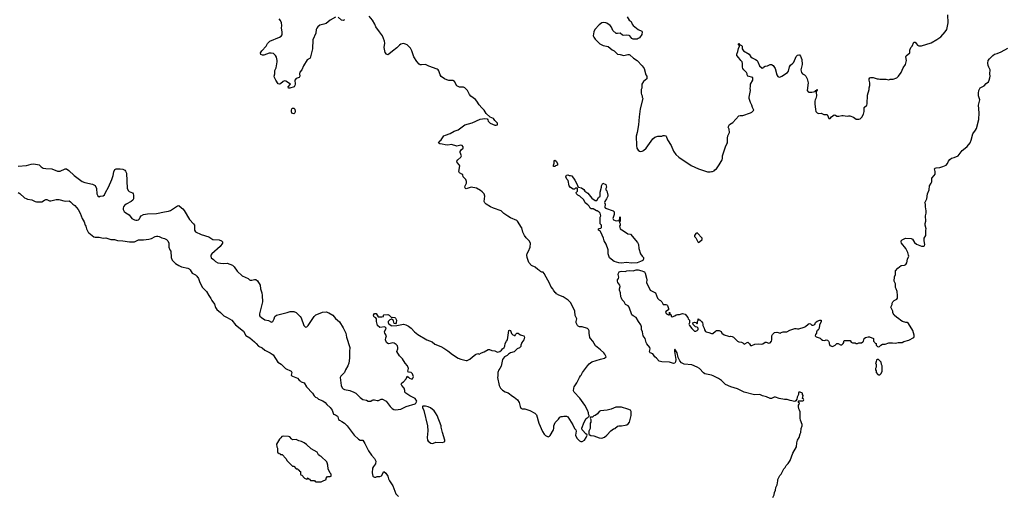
# Model space of a CAD drawing. Header units: inches. Extents: x 2347120 to 2490770, y 707513 to 877705.
# Tile 128 of 132: x 2442312 to 2457397, y 818166 to 825458. Entities that reach past the tile are written whole.
import ezdxf

# ---------------------------------------------------------------- set-up
doc = ezdxf.new("R2010")
doc.units = ezdxf.units.IN
doc.header["$MEASUREMENT"] = 0
for name, color, linetype in [('C4841', 7, 'Continuous'), ('C4842', 7, 'Continuous'), ('C4851', 7, 'Continuous'), ('C4852', 7, 'Continuous')]:
    doc.layers.add(name, color=color, linetype=linetype)

msp = doc.modelspace()

# ---------------------------------------------------------------- linework, layer by layer
at = {"layer": 'C4841', "color": 5}
for points, elevation in [([(2446481, 820000), (2446490, 819991), (2446570, 819962), (2446592, 819932), (2446610, 819922), (2446626, 819906), (2446670, 819891), (2446705, 819830), (2446798, 819730), (2446825, 819690), (2446845, 819670), (2446870, 819659), (2446890, 819641), (2446956, 819616), (2446990, 819591), (2447017, 819557), (2447071, 819510), (2447098, 819470), (2447122, 819410), (2447150, 819401), (2447179, 819379), (2447187, 819367), (2447196, 819330), (2447210, 819316), (2447250, 819298), (2447290, 819271), (2447330, 819231), (2447439, 819090), (2447505, 819025), (2447530, 819011), (2447570, 819014), (2447601, 818961), (2447654, 818850), (2447702, 818782), (2447750, 818731), (2447768, 818690), (2447762, 818650), (2447731, 818610), (2447719, 818581), (2447714, 818510), (2447722, 818462), (2447730, 818452), (2447750, 818442), (2447770, 818442), (2447790, 818452), (2447830, 818452), (2447854, 818466), (2447890, 818531), (2447924, 818504), (2447950, 818462), (2447961, 818421), (2447976, 818390), (2448031, 818310), (2448076, 818190), (2448118, 818150)], 60), ([(2447236, 820000), (2447230, 819994), (2447221, 819970), (2447235, 819850), (2447253, 819813), (2447270, 819799), (2447290, 819787), (2447372, 819772), (2447430, 819750), (2447464, 819730), (2447528, 819668), (2447570, 819636), (2447623, 819623), (2447650, 819611), (2447690, 819611), (2447710, 819625), (2447730, 819631), (2447750, 819631), (2447790, 819619), (2447810, 819619), (2447850, 819641), (2447870, 819641), (2447928, 819608), (2447987, 819530), (2448017, 819497), (2448043, 819483), (2448070, 819478), (2448151, 819489), (2448234, 819526), (2448373, 819567), (2448383, 819577), (2448395, 819610), (2448370, 819649), (2448289, 819690), (2448229, 819730), (2448215, 819750), (2448214, 819774), (2448202, 819810), (2448168, 819850), (2448158, 819870), (2448169, 819890), (2448190, 819905), (2448235, 819950), (2448250, 819992), (2448258, 819978), (2448270, 819975), (2448283, 819963), (2448310, 819950), (2448330, 819953), (2448341, 819970), (2448344, 819990), (2448341, 820000)], 80), ([(2449636, 820000), (2449635, 819970), (2449657, 819850), (2449679, 819810), (2449710, 819779), (2449750, 819755), (2449796, 819736), (2449864, 819684), (2449890, 819671), (2449938, 819630), (2449965, 819590), (2449978, 819530), (2449990, 819502), (2450000, 819497)], 80)]:
    msp.add_lwpolyline(points, dxfattribs=dict(at, elevation=elevation))
for points, elevation in [([(2448487, 819533), (2448482, 819530), (2448481, 819510), (2448504, 819464), (2448560, 819230), (2448563, 819157), (2448556, 819050), (2448561, 819010), (2448570, 818996), (2448610, 818965), (2448630, 818961), (2448650, 818966), (2448690, 818981), (2448790, 818978), (2448816, 818984), (2448827, 818993), (2448828, 819010), (2448789, 819130), (2448769, 819210), (2448769, 819230), (2448707, 819390), (2448684, 819430), (2448660, 819460), (2448605, 819505), (2448570, 819523), (2448530, 819532)], 80), ([(2446350, 819073), (2446330, 819068), (2446314, 819046), (2446290, 819028), (2446245, 818950), (2446252, 818910), (2446262, 818890), (2446262, 818830), (2446265, 818825), (2446286, 818806), (2446302, 818802), (2446310, 818794), (2446334, 818790), (2446391, 818731), (2446410, 818694), (2446490, 818614), (2446512, 818612), (2446550, 818574), (2446574, 818570), (2446578, 818558), (2446594, 818550), (2446598, 818538), (2446614, 818530), (2446614, 818490), (2446618, 818478), (2446633, 818473), (2446674, 818430), (2446710, 818414), (2446722, 818418), (2446730, 818434), (2446738, 818418), (2446753, 818413), (2446770, 818394), (2446830, 818394), (2446838, 818378), (2446850, 818374), (2446930, 818374), (2446950, 818382), (2447006, 818410), (2447008, 818430), (2447030, 818452), (2447070, 818454), (2447082, 818458), (2447086, 818470), (2447086, 818490), (2447068, 818508), (2447038, 818570), (2447035, 818630), (2447025, 818665), (2447017, 818677), (2446930, 818762), (2446910, 818769), (2446890, 818788), (2446869, 818830), (2446780, 818880), (2446706, 818946), (2446668, 818970), (2446630, 818989), (2446590, 818999), (2446550, 819022), (2446490, 819019), (2446475, 819030), (2446450, 819062), (2446430, 819069)], 60)]:
    msp.add_lwpolyline(points, close=True, dxfattribs=dict(at, elevation=elevation))
at = {"layer": 'C4842', "color": 5}
for points, elevation in [([(2447150, 825496), (2447070, 825451), (2447010, 825400), (2446973, 825387), (2446910, 825375), (2446880, 825350), (2446865, 825330), (2446856, 825310), (2446848, 825250), (2446805, 825150), (2446796, 825010), (2446770, 824886), (2446762, 824870), (2446715, 824845), (2446662, 824750), (2446635, 824690), (2446605, 824655), (2446598, 824630), (2446604, 824590), (2446595, 824570), (2446550, 824558), (2446527, 824533), (2446532, 824470), (2446528, 824450), (2446515, 824430), (2446450, 824408), (2446428, 824408), (2446424, 824430), (2446462, 824470), (2446390, 824514), (2446370, 824518), (2446349, 824511), (2446310, 824477), (2446290, 824469), (2446270, 824475), (2446234, 824530), (2446214, 824570), (2446209, 824590), (2446219, 824630), (2446223, 824677), (2446239, 824721), (2446256, 824810), (2446256, 824830), (2446245, 824885), (2446233, 824910), (2446200, 824940), (2446167, 824947), (2446136, 824944), (2446050, 824912), (2446030, 824915), (2446006, 824926), (2446003, 824950), (2446020, 824980), (2446089, 825050), (2446110, 825092), (2446142, 825130), (2446291, 825189), (2446316, 825204), (2446332, 825228), (2446335, 825270), (2446325, 825330), (2446329, 825370), (2446325, 825410), (2446310, 825448), (2446289, 825469)], 80), ([(2447290, 825458), (2447270, 825447), (2447244, 825450), (2447190, 825496)], 80), ([(2450000, 822272), (2449941, 822370), (2449930, 822381), (2449830, 822422), (2449790, 822445), (2449730, 822487), (2449690, 822530), (2449569, 822570), (2449525, 822590), (2449459, 822630), (2449439, 822650), (2449429, 822670), (2449438, 822750), (2449428, 822790), (2449399, 822819), (2449370, 822841), (2449310, 822874), (2449230, 822890), (2449170, 822868), (2449150, 822866), (2449143, 822870), (2449132, 822890), (2449137, 822910), (2449157, 822950), (2449157, 822977), (2449146, 823006), (2449109, 823050), (2449099, 823079), (2449088, 823090), (2449049, 823110), (2449042, 823130), (2449055, 823215), (2449049, 823230), (2449015, 823270), (2449009, 823290), (2449024, 823310), (2449070, 823352), (2449082, 823370), (2449063, 823423), (2449063, 823437), (2449076, 823464), (2449106, 823490), (2449108, 823510), (2449090, 823528), (2449070, 823533), (2449010, 823519), (2448930, 823544), (2448870, 823535), (2448830, 823538), (2448786, 823550), (2448750, 823554), (2448728, 823570), (2448739, 823590), (2448770, 823617), (2448810, 823676), (2448838, 823690), (2448907, 823713), (2448970, 823750), (2449030, 823771), (2449130, 823844), (2449245, 823875), (2449366, 823934), (2449441, 823941), (2449476, 823936), (2449485, 823925), (2449490, 823902), (2449518, 823870), (2449590, 823841), (2449610, 823841), (2449630, 823847), (2449634, 823874), (2449592, 823912), (2449570, 823941), (2449521, 823961), (2449461, 824021), (2449430, 824069), (2449390, 824107), (2449350, 824155), (2449317, 824210), (2449294, 824234), (2449224, 824284), (2449204, 824310), (2449171, 824371), (2449130, 824412), (2449110, 824421), (2449050, 824425), (2449010, 824442), (2448975, 824510), (2448950, 824525), (2448887, 824527), (2448855, 824535), (2448822, 824550), (2448770, 824589), (2448755, 824615), (2448734, 824674), (2448724, 824690), (2448710, 824700), (2448583, 824743), (2448530, 824773), (2448466, 824766), (2448448, 824768), (2448430, 824777), (2448397, 824817), (2448352, 824890), (2448320, 824980), (2448300, 825020), (2448250, 825073), (2448225, 825085), (2448192, 825092), (2448150, 825082), (2448130, 825069), (2448090, 825027), (2448023, 824977), (2447970, 824930), (2447950, 824921), (2447930, 824929), (2447913, 824953), (2447897, 825030), (2447904, 825096), (2447901, 825130), (2447887, 825170), (2447869, 825210), (2447823, 825270), (2447769, 825350), (2447754, 825390), (2447719, 825450), (2447665, 825510)], 80), ([(2442290, 823213), (2442416, 823224), (2442490, 823245), (2442528, 823248), (2442610, 823232), (2442641, 823201), (2442670, 823183), (2442710, 823175), (2442805, 823170), (2442890, 823134), (2442930, 823138), (2443010, 823172), (2443030, 823170), (2443065, 823145), (2443145, 823070), (2443270, 822979), (2443310, 822962), (2443430, 822938), (2443470, 822914), (2443488, 822870), (2443494, 822790), (2443510, 822756), (2443530, 822743), (2443547, 822753), (2443590, 822760), (2443610, 822775), (2443625, 822810), (2443671, 822890), (2443723, 823010), (2443743, 823070), (2443753, 823127), (2443770, 823159), (2443790, 823171), (2443850, 823170), (2443890, 823164), (2443921, 823150), (2443935, 823135), (2443947, 823107), (2443959, 822870), (2443977, 822836), (2443990, 822824), (2444041, 822801), (2444053, 822790), (2444058, 822770), (2444056, 822710), (2444046, 822690), (2444022, 822670), (2443942, 822630), (2443918, 822610), (2443903, 822590), (2443895, 822570), (2443895, 822550), (2443915, 822515), (2443937, 822497), (2443987, 822467), (2444031, 822410), (2444070, 822387), (2444090, 822382), (2444110, 822383), (2444133, 822390), (2444150, 822407), (2444158, 822430), (2444171, 822449), (2444210, 822469), (2444270, 822483), (2444410, 822485), (2444530, 822513), (2444590, 822521), (2444625, 822535), (2444730, 822603), (2444752, 822610), (2444791, 822571), (2444810, 822559), (2444830, 822535), (2444914, 822394), (2444977, 822330), (2444988, 822308), (2444990, 822230), (2445008, 822208), (2445090, 822164), (2445210, 822130), (2445270, 822087), (2445370, 822084), (2445405, 822070), (2445421, 822050), (2445421, 822030), (2445381, 821979), (2445255, 821870), (2445243, 821850), (2445239, 821830), (2445246, 821806), (2445282, 821782), (2445310, 821750), (2445350, 821730), (2445430, 821718), (2445490, 821724), (2445570, 821693), (2445599, 821670), (2445645, 821605), (2445721, 821530), (2445812, 821490), (2445831, 821471), (2445845, 821465), (2445870, 821465), (2445910, 821475), (2445930, 821475), (2445956, 821456), (2445995, 821390), (2446002, 821330), (2446023, 821270), (2446029, 821230), (2446032, 821130), (2445986, 820950), (2445986, 820930), (2445993, 820913), (2446018, 820890), (2446070, 820858), (2446124, 820844), (2446170, 820823), (2446189, 820831), (2446209, 820870), (2446222, 820910), (2446248, 820930), (2446350, 820951), (2446370, 820961), (2446410, 820968), (2446457, 820983), (2446510, 820984), (2446548, 820968), (2446611, 820910), (2446626, 820886), (2446667, 820770), (2446690, 820746), (2446710, 820751), (2446730, 820771), (2446825, 820910), (2446850, 820931), (2446889, 820950), (2446950, 820974), (2447010, 820977), (2447050, 820963), (2447111, 820930), (2447150, 820877), (2447210, 820827), (2447270, 820735), (2447311, 820650), (2447321, 820590), (2447368, 820430), (2447364, 820370), (2447367, 820270), (2447354, 820190), (2447337, 820150), (2447302, 820090), (2447287, 820050), (2447236, 820000)], 80), ([(2442290, 822810), (2442314, 822794), (2442388, 822728), (2442410, 822715), (2442430, 822707), (2442496, 822696), (2442550, 822671), (2442570, 822667), (2442650, 822667), (2442690, 822691), (2442710, 822699), (2442730, 822701), (2442770, 822683), (2442790, 822681), (2442870, 822699), (2442910, 822701), (2443010, 822675), (2443070, 822679), (2443090, 822666), (2443125, 822630), (2443156, 822610), (2443208, 822550), (2443241, 822490), (2443267, 822410), (2443300, 822360), (2443316, 822310), (2443327, 822290), (2443337, 822250), (2443362, 822202), (2443371, 822190), (2443450, 822131), (2443470, 822123), (2443530, 822123), (2443590, 822111), (2443630, 822114), (2443710, 822090), (2443766, 822086), (2443810, 822073), (2443890, 822068), (2443994, 822054), (2444070, 822054), (2444130, 822082), (2444150, 822085), (2444210, 822084), (2444290, 822093), (2444330, 822104), (2444390, 822135), (2444410, 822141), (2444430, 822141), (2444450, 822134), (2444490, 822113), (2444530, 822105), (2444561, 822090), (2444582, 822070), (2444599, 822030), (2444597, 821970), (2444610, 821932), (2444627, 821907), (2444631, 821810), (2444650, 821771), (2444699, 821719), (2444750, 821687), (2444791, 821671), (2444890, 821647), (2444910, 821636), (2444923, 821623), (2444954, 821574), (2445006, 821546), (2445028, 821528), (2445051, 821490), (2445071, 821430), (2445111, 821350), (2445176, 821290), (2445208, 821228), (2445241, 821181), (2445254, 821154), (2445295, 821095), (2445310, 821045), (2445330, 821016), (2445391, 820970), (2445438, 820918), (2445493, 820893), (2445561, 820850), (2445620, 820780), (2445742, 820682), (2445775, 820615), (2445840, 820580), (2445910, 820521), (2445936, 820496), (2445970, 820451), (2446026, 820426), (2446070, 820391), (2446152, 820350), (2446198, 820318), (2446265, 820205), (2446317, 820177), (2446385, 820110), (2446472, 820070), (2446482, 820050), (2446471, 820010), (2446481, 820000)], 60), ([(2448341, 820000), (2448331, 820031), (2448310, 820050), (2448285, 820055), (2448268, 820050), (2448261, 820070), (2448267, 820110), (2448252, 820150), (2448219, 820190), (2448179, 820259), (2448130, 820306), (2448089, 820370), (2448105, 820410), (2448106, 820430), (2448098, 820458), (2448079, 820479), (2448050, 820500), (2448030, 820503), (2447970, 820487), (2447950, 820494), (2447931, 820511), (2447919, 820550), (2447922, 820578), (2447934, 820610), (2447908, 820650), (2447901, 820670), (2447928, 820730), (2447908, 820748), (2447830, 820741), (2447795, 820770), (2447778, 820830), (2447778, 820870), (2447768, 820888), (2447750, 820895), (2447739, 820910), (2447734, 820930), (2447749, 820951), (2447773, 820953), (2447804, 820904), (2447810, 820903), (2447859, 820901), (2447886, 820910), (2447886, 820930), (2447890, 820934), (2447950, 820936), (2447972, 820930), (2448010, 820891), (2448030, 820895), (2448058, 820890), (2448070, 820881), (2448086, 820850), (2448081, 820810), (2448070, 820795), (2448050, 820798), (2448041, 820841), (2448032, 820852), (2448010, 820866), (2447983, 820857), (2447959, 820830), (2447956, 820810), (2447960, 820800), (2448005, 820770), (2448010, 820762), (2448090, 820768), (2448190, 820788), (2448230, 820781), (2448270, 820761), (2448311, 820730), (2448361, 820670), (2448411, 820631), (2448550, 820551), (2448630, 820518), (2448670, 820485), (2448762, 820450), (2448810, 820423), (2448870, 820383), (2448943, 820323), (2449030, 820271), (2449070, 820253), (2449150, 820231), (2449170, 820231), (2449209, 820251), (2449250, 820291), (2449295, 820325), (2449330, 820338), (2449350, 820332), (2449386, 820350), (2449430, 820365), (2449490, 820402), (2449510, 820402), (2449545, 820385), (2449590, 820382), (2449630, 820362), (2449670, 820372), (2449695, 820390), (2449709, 820411), (2449735, 820430), (2449738, 820442), (2449747, 820453), (2449748, 820492), (2449768, 820530), (2449788, 820552), (2449807, 820693), (2449816, 820696), (2449830, 820692), (2449847, 820647), (2449870, 820625), (2449882, 820622), (2449890, 820614), (2449902, 820618), (2449906, 820630), (2449928, 820652), (2449950, 820652), (2449960, 820640), (2449984, 820624), (2450000, 820619)], 80), ([(2450000, 820495), (2449992, 820470), (2449992, 820448), (2449970, 820426), (2449934, 820410), (2449890, 820366), (2449830, 820348), (2449802, 820330), (2449782, 820310), (2449742, 820290), (2449711, 820250), (2449690, 820146), (2449670, 820108), (2449651, 820089), (2449638, 820050), (2449636, 820000)], 80)]:
    msp.add_lwpolyline(points, dxfattribs=dict(at, elevation=elevation))
at = {"layer": 'C4842', "color": 5, "elevation": 80}
msp.add_lwpolyline([(2446510, 824014), (2446484, 824024), (2446477, 824050), (2446478, 824070), (2446481, 824090), (2446490, 824101), (2446510, 824101), (2446527, 824087), (2446535, 824050), (2446530, 824029)], close=True, dxfattribs=at)
at = {"layer": 'C4851', "color": 5}
for points, elevation in [([(2450000, 819497), (2450012, 819492), (2450050, 819491), (2450130, 819465), (2450205, 819425), (2450230, 819402), (2450266, 819270), (2450323, 819143), (2450350, 819102), (2450370, 819082), (2450410, 819065), (2450430, 819072), (2450438, 819082), (2450489, 819171), (2450495, 819190), (2450495, 819230), (2450516, 819284), (2450568, 819332), (2450590, 819362), (2450610, 819372), (2450630, 819372), (2450650, 819382), (2450690, 819382), (2450711, 819371), (2450788, 819248), (2450810, 819192), (2450831, 819170), (2450838, 819150), (2450828, 819090), (2450850, 819041), (2450890, 819001), (2450910, 818991), (2450930, 818991), (2450966, 819014), (2450989, 819050), (2451006, 819090), (2451002, 819102), (2450990, 819106), (2450929, 819169), (2450923, 819197), (2450962, 819290), (2450990, 819342), (2451005, 819355), (2451019, 819361), (2451038, 819382), (2451038, 819390), (2451029, 819409), (2451029, 819430), (2451013, 819470), (2450973, 819550), (2450894, 819654), (2450805, 819750), (2450799, 819770), (2450802, 819810), (2450809, 819831), (2450849, 819890), (2450887, 819973), (2450906, 820000)], 80), ([(2453849, 818131), (2453870, 818174), (2453878, 818210), (2453894, 818246), (2453896, 818284), (2453915, 818325), (2453928, 818390), (2453928, 818410), (2453958, 818470), (2453978, 818490), (2454018, 818570), (2454038, 818590), (2454056, 818624), (2454088, 818652), (2454118, 818702), (2454155, 818810), (2454215, 818910), (2454219, 818970), (2454229, 819010), (2454255, 819050), (2454269, 819110), (2454282, 819130), (2454284, 819190), (2454302, 819230), (2454302, 819250), (2454277, 819317), (2454269, 819350), (2454268, 819448), (2454262, 819470), (2454249, 819490), (2454246, 819530), (2454246, 819550), (2454256, 819564), (2454258, 819578), (2454246, 819590), (2454246, 819610), (2454250, 819614), (2454310, 819614), (2454322, 819618), (2454326, 819630), (2454322, 819642), (2454306, 819650), (2454316, 819696), (2454306, 819710), (2454306, 819730), (2454270, 819746), (2454250, 819746), (2454242, 819730), (2454242, 819710), (2454225, 819670), (2454220, 819640), (2454204, 819616), (2454190, 819606), (2454119, 819619), (2454070, 819637), (2454030, 819637), (2453950, 819652), (2453890, 819669), (2453870, 819669), (2453830, 819652), (2453810, 819650), (2453755, 819675), (2453694, 819690), (2453650, 819710), (2453570, 819708), (2453410, 819748), (2453310, 819800), (2453210, 819827), (2453127, 819867), (2453065, 819925), (2453017, 819957), (2452939, 819999), (2452937, 820000)], 60)]:
    msp.add_lwpolyline(points, dxfattribs=dict(at, elevation=elevation))
at = {"layer": 'C4851', "color": 5, "elevation": 80}
msp.add_lwpolyline([(2451530, 819515), (2451445, 819515), (2451374, 819486), (2451314, 819470), (2451210, 819462), (2451191, 819449), (2451164, 819416), (2451130, 819388), (2451110, 819386), (2451090, 819366), (2451058, 819362), (2451054, 819350), (2451062, 819330), (2451062, 819290), (2451052, 819270), (2451052, 819190), (2451034, 819150), (2451034, 819110), (2451038, 819098), (2451065, 819085), (2451110, 819076), (2451188, 819048), (2451230, 819044), (2451270, 819059), (2451310, 819086), (2451370, 819156), (2451410, 819185), (2451429, 819191), (2451470, 819225), (2451489, 819231), (2451530, 819231), (2451590, 819241), (2451613, 819247), (2451637, 819263), (2451654, 819290), (2451681, 819390), (2451679, 819450), (2451669, 819469), (2451630, 819489)], close=True, dxfattribs=at)
at = {"layer": 'C4852', "color": 5}
for points, elevation in [([(2451620, 825500), (2451651, 825451), (2451682, 825430), (2451695, 825390), (2451710, 825370), (2451790, 825305), (2451844, 825284), (2451851, 825270), (2451843, 825230), (2451810, 825182), (2451790, 825168), (2451770, 825158), (2451710, 825159), (2451689, 825169), (2451659, 825210), (2451650, 825215), (2451610, 825221), (2451570, 825214), (2451550, 825219), (2451510, 825253), (2451470, 825244), (2451450, 825244), (2451401, 825290), (2451381, 825341), (2451357, 825370), (2451310, 825404), (2451290, 825411), (2451255, 825415), (2451230, 825410), (2451190, 825381), (2451125, 825310), (2451107, 825270), (2451097, 825210), (2451106, 825190), (2451130, 825159), (2451199, 825090), (2451250, 825061), (2451330, 825045), (2451390, 824995), (2451420, 824980), (2451470, 824931), (2451510, 824926), (2451570, 824907), (2451630, 824925), (2451650, 824925), (2451660, 824920), (2451714, 824870), (2451772, 824830), (2451851, 824751), (2451878, 824710), (2451905, 824610), (2451921, 824590), (2451921, 824570), (2451918, 824550), (2451870, 824508), (2451845, 824470), (2451842, 824410), (2451833, 824387), (2451832, 824330), (2451838, 824310), (2451851, 824290), (2451851, 824270), (2451858, 824250), (2451816, 824090), (2451801, 823970), (2451793, 823847), (2451774, 823730), (2451759, 823670), (2451761, 823530), (2451768, 823488), (2451790, 823458), (2451810, 823441), (2451830, 823436), (2451850, 823441), (2451869, 823451), (2451909, 823490), (2452010, 823631), (2452045, 823655), (2452090, 823671), (2452148, 823672), (2452170, 823685), (2452190, 823685), (2452210, 823678), (2452218, 823670), (2452237, 823617), (2452291, 823530), (2452330, 823442), (2452366, 823390), (2452410, 823351), (2452602, 823222), (2452714, 823170), (2452850, 823125), (2452890, 823125), (2452913, 823133), (2452927, 823133), (2452950, 823142), (2452963, 823157), (2452988, 823172), (2453030, 823232), (2453075, 823310), (2453082, 823330), (2453082, 823370), (2453124, 823510), (2453144, 823556), (2453154, 823570), (2453156, 823644), (2453163, 823677), (2453188, 823730), (2453180, 823780), (2453168, 823810), (2453188, 823850), (2453237, 823883), (2453330, 823982), (2453350, 823991), (2453390, 823991), (2453510, 824031), (2453530, 824042), (2453558, 824070), (2453538, 824110), (2453529, 824150), (2453509, 824189), (2453489, 824250), (2453489, 824271), (2453509, 824370), (2453504, 824410), (2453509, 824431), (2453509, 824470), (2453544, 824530), (2453542, 824558), (2453546, 824570), (2453469, 824590), (2453457, 824610), (2453457, 824630), (2453447, 824650), (2453406, 824690), (2453393, 824710), (2453388, 824730), (2453387, 824787), (2453379, 824810), (2453359, 824830), (2453332, 824872), (2453299, 824910), (2453299, 824930), (2453315, 824970), (2453323, 825017), (2453338, 825050), (2453338, 825058), (2453326, 825070), (2453326, 825090), (2453330, 825094), (2453338, 825078), (2453370, 825062), (2453382, 825050), (2453382, 825010), (2453403, 824983), (2453490, 824931), (2453516, 824890), (2453533, 824873), (2453585, 824850), (2453610, 824831), (2453623, 824810), (2453645, 824750), (2453690, 824714), (2453702, 824718), (2453706, 824730), (2453735, 824745), (2453770, 824751), (2453810, 824771), (2453832, 824772), (2453858, 824758), (2453885, 824710), (2453911, 824610), (2453930, 824585), (2453950, 824578), (2453970, 824581), (2453988, 824590), (2454075, 824650), (2454089, 824671), (2454104, 824736), (2454121, 824759), (2454159, 824790), (2454173, 824807), (2454210, 824896), (2454230, 824916), (2454250, 824921), (2454257, 824917), (2454277, 824897), (2454295, 824850), (2454300, 824770), (2454279, 824690), (2454288, 824650), (2454308, 824628), (2454334, 824614), (2454354, 824594), (2454375, 824550), (2454387, 824510), (2454391, 824490), (2454378, 824370), (2454390, 824352), (2454405, 824345), (2454450, 824345), (2454502, 824358), (2454506, 824370), (2454522, 824378), (2454526, 824390), (2454532, 824390), (2454532, 824370), (2454518, 824362), (2454513, 824347), (2454519, 824290), (2454511, 824250), (2454499, 824230), (2454494, 824210), (2454493, 824170), (2454503, 824083), (2454511, 824051), (2454530, 824032), (2454550, 824022), (2454590, 824025), (2454630, 824005), (2454682, 824002), (2454690, 823994), (2454710, 823942), (2454730, 823945), (2454749, 823971), (2454790, 823998), (2454810, 823992), (2454830, 823978), (2454860, 823980), (2454910, 823991), (2454931, 823991), (2454990, 823978), (2455010, 823985), (2455030, 823985), (2455085, 823965), (2455130, 823932), (2455170, 823931), (2455190, 823938), (2455216, 823964), (2455239, 824010), (2455249, 824050), (2455249, 824111), (2455289, 824150), (2455294, 824166), (2455300, 824300), (2455329, 824390), (2455329, 824411), (2455339, 824450), (2455337, 824490), (2455329, 824530), (2455329, 824551), (2455336, 824564), (2455350, 824572), (2455390, 824571), (2455450, 824551), (2455470, 824551), (2455490, 824545), (2455585, 824545), (2455630, 824538), (2455650, 824545), (2455694, 824546), (2455750, 824565), (2455775, 824590), (2455815, 824650), (2455850, 824722), (2455882, 824770), (2455897, 824830), (2455889, 824890), (2455896, 824904), (2455949, 824950), (2455949, 824991), (2455966, 825030), (2455988, 825050), (2456010, 825112), (2456030, 825112), (2456052, 825090), (2456065, 825065), (2456090, 825058), (2456130, 825058), (2456276, 825104), (2456366, 825154), (2456425, 825195), (2456490, 825272), (2456515, 825310), (2456539, 825410), (2456534, 825530)], 80), ([(2452937, 820000), (2452910, 820010), (2452810, 820031), (2452790, 820042), (2452728, 820108), (2452693, 820130), (2452610, 820164), (2452490, 820176), (2452450, 820196), (2452426, 820226), (2452401, 820281), (2452385, 820350), (2452350, 820409), (2452343, 820390), (2452342, 820370), (2452363, 820250), (2452358, 820210), (2452350, 820193), (2452330, 820185), (2452268, 820208), (2452150, 820214), (2452110, 820222), (2452069, 820269), (2452042, 820290), (2452010, 820337), (2451969, 820350), (2451960, 820370), (2451972, 820410), (2451965, 820430), (2451920, 820490), (2451910, 820510), (2451894, 820570), (2451865, 820610), (2451854, 820674), (2451837, 820710), (2451841, 820750), (2451830, 820782), (2451793, 820830), (2451759, 820890), (2451710, 820916), (2451690, 820934), (2451652, 821052), (2451632, 821072), (2451595, 821090), (2451573, 821133), (2451543, 821163), (2451530, 821188), (2451521, 821210), (2451519, 821270), (2451501, 821310), (2451501, 821330), (2451513, 821370), (2451506, 821390), (2451475, 821430), (2451469, 821451), (2451469, 821470), (2451484, 821490), (2451489, 821510), (2451481, 821550), (2451485, 821570), (2451495, 821590), (2451510, 821599), (2451530, 821602), (2451590, 821599), (2451615, 821610), (2451650, 821615), (2451710, 821610), (2451759, 821621), (2451790, 821621), (2451842, 821610), (2451870, 821599), (2451885, 821590), (2451894, 821574), (2451915, 821495), (2451919, 821470), (2451915, 821430), (2451972, 821312), (2452052, 821270), (2452082, 821190), (2452110, 821162), (2452130, 821152), (2452152, 821130), (2452170, 821094), (2452210, 821091), (2452225, 821085), (2452235, 821075), (2452251, 821030), (2452252, 821010), (2452210, 820986), (2452208, 820968), (2452222, 820950), (2452250, 820932), (2452266, 820934), (2452270, 820974), (2452278, 820938), (2452292, 820932), (2452294, 820910), (2452310, 820902), (2452350, 820916), (2452370, 820931), (2452390, 820938), (2452420, 820940), (2452469, 820951), (2452510, 820941), (2452551, 820891), (2452552, 820872), (2452574, 820850), (2452574, 820810), (2452565, 820790), (2452572, 820770), (2452610, 820722), (2452650, 820685), (2452670, 820685), (2452690, 820692), (2452708, 820710), (2452707, 820727), (2452690, 820746), (2452666, 820750), (2452630, 820786), (2452626, 820810), (2452650, 820822), (2452673, 820813), (2452690, 820794), (2452696, 820804), (2452698, 820830), (2452707, 820853), (2452708, 820870), (2452711, 820871), (2452718, 820858), (2452730, 820854), (2452758, 820830), (2452771, 820810), (2452778, 820790), (2452778, 820770), (2452799, 820730), (2452803, 820703), (2452820, 820680), (2452830, 820672), (2452870, 820662), (2452910, 820645), (2452930, 820645), (2452970, 820682), (2452990, 820692), (2453030, 820692), (2453057, 820677), (2453070, 820654), (2453106, 820626), (2453170, 820606), (2453190, 820603), (2453210, 820606), (2453230, 820601), (2453250, 820591), (2453310, 820531), (2453330, 820521), (2453370, 820512), (2453390, 820502), (2453410, 820482), (2453470, 820512), (2453491, 820491), (2453510, 820462), (2453530, 820462), (2453576, 820484), (2453630, 820486), (2453670, 820481), (2453698, 820490), (2453732, 820512), (2453750, 820512), (2453790, 820501), (2453810, 820505), (2453829, 820530), (2453834, 820550), (2453834, 820610), (2453847, 820633), (2453878, 820662), (2453910, 820666), (2453970, 820652), (2453979, 820661), (2454007, 820673), (2454066, 820674), (2454110, 820699), (2454190, 820721), (2454210, 820725), (2454230, 820718), (2454250, 820718), (2454330, 820742), (2454350, 820752), (2454390, 820792), (2454410, 820802), (2454430, 820794), (2454450, 820774), (2454470, 820774), (2454494, 820786), (2454507, 820813), (2454530, 820834), (2454570, 820851), (2454591, 820851), (2454592, 820830), (2454565, 820775), (2454562, 820730), (2454550, 820706), (2454538, 820702), (2454534, 820690), (2454522, 820678), (2454518, 820650), (2454505, 820630), (2454502, 820610), (2454517, 820597), (2454574, 820574), (2454590, 820558), (2454610, 820546), (2454650, 820541), (2454670, 820551), (2454690, 820545), (2454705, 820530), (2454713, 820507), (2454713, 820493), (2454725, 820465), (2454767, 820447), (2454808, 820470), (2454830, 820494), (2454852, 820492), (2454890, 820472), (2454910, 820474), (2454930, 820494), (2454938, 820510), (2454938, 820530), (2454950, 820542), (2455030, 820542), (2455038, 820538), (2455050, 820514), (2455070, 820502), (2455110, 820502), (2455130, 820494), (2455150, 820494), (2455170, 820502), (2455210, 820505), (2455230, 820518), (2455239, 820530), (2455250, 820572), (2455270, 820585), (2455310, 820598), (2455330, 820598), (2455391, 820571), (2455394, 820530), (2455414, 820510), (2455418, 820498), (2455432, 820492), (2455434, 820470), (2455454, 820450), (2455470, 820442), (2455486, 820450), (2455506, 820470), (2455530, 820482), (2455570, 820485), (2455630, 820506), (2455686, 820506), (2455730, 820501), (2455772, 820508), (2455830, 820509), (2455856, 820524), (2455934, 820546), (2456010, 820584), (2456018, 820602), (2456017, 820623), (2455995, 820695), (2455930, 820801), (2455910, 820813), (2455890, 820814), (2455838, 820830), (2455810, 820844), (2455775, 820875), (2455749, 820890), (2455709, 820930), (2455690, 820966), (2455688, 820990), (2455658, 821050), (2455678, 821090), (2455678, 821110), (2455688, 821130), (2455710, 821152), (2455750, 821172), (2455762, 821190), (2455762, 821230), (2455754, 821290), (2455742, 821330), (2455728, 821350), (2455728, 821410), (2455709, 821449), (2455716, 821516), (2455728, 821550), (2455728, 821610), (2455768, 821650), (2455818, 821690), (2455870, 821696), (2455890, 821707), (2455905, 821730), (2455916, 821784), (2455935, 821830), (2455932, 821850), (2455917, 821890), (2455888, 821950), (2455822, 822030), (2455815, 822050), (2455818, 822070), (2455835, 822085), (2455886, 822110), (2455970, 822105), (2455990, 822091), (2456022, 822042), (2456050, 822019), (2456130, 821985), (2456165, 821985), (2456175, 821990), (2456182, 822010), (2456169, 822070), (2456169, 822109), (2456194, 822150), (2456195, 822230), (2456201, 822250), (2456186, 822310), (2456186, 822334), (2456196, 822370), (2456192, 822450), (2456199, 822490), (2456199, 822530), (2456189, 822590), (2456189, 822629), (2456182, 822650), (2456209, 822710), (2456219, 822790), (2456244, 822850), (2456249, 822910), (2456279, 822950), (2456287, 822970), (2456285, 823030), (2456325, 823070), (2456338, 823090), (2456340, 823130), (2456330, 823172), (2456338, 823182), (2456352, 823188), (2456407, 823193), (2456455, 823205), (2456509, 823230), (2456526, 823254), (2456541, 823290), (2456564, 823316), (2456590, 823334), (2456630, 823343), (2456689, 823370), (2456750, 823450), (2456774, 823466), (2456830, 823516), (2456872, 823570), (2456889, 823610), (2456915, 823710), (2456958, 823762), (2456970, 823790), (2457008, 823930), (2457014, 824030), (2457002, 824150), (2457020, 824230), (2457002, 824290), (2457001, 824330), (2457006, 824370), (2457030, 824413), (2457090, 824442), (2457120, 824480), (2457153, 824507), (2457165, 824530), (2457175, 824565), (2457179, 824590), (2457176, 824630), (2457181, 824690), (2457158, 824730), (2457150, 824758), (2457144, 824790), (2457150, 824830), (2457170, 824857), (2457222, 824910), (2457249, 824930), (2457290, 824940), (2457350, 824964), (2457450, 825021)], 60), ([(2450906, 820000), (2450912, 820008), (2450933, 820047), (2451010, 820151), (2451039, 820181), (2451078, 820210), (2451210, 820255), (2451272, 820268), (2451298, 820290), (2451277, 820330), (2451261, 820350), (2451210, 820399), (2451136, 820456), (2451092, 820530), (2451055, 820570), (2451047, 820587), (2451035, 820650), (2451039, 820690), (2451029, 820710), (2451010, 820721), (2450930, 820749), (2450890, 820748), (2450870, 820758), (2450858, 820770), (2450838, 820810), (2450838, 820830), (2450848, 820870), (2450824, 820924), (2450815, 820990), (2450757, 821117), (2450716, 821156), (2450638, 821210), (2450574, 821234), (2450535, 821255), (2450528, 821268), (2450516, 821276), (2450489, 821309), (2450482, 821330), (2450449, 821370), (2450434, 821410), (2450350, 821569), (2450330, 821588), (2450310, 821589), (2450290, 821598), (2450282, 821610), (2450249, 821630), (2450210, 821664), (2450155, 821690), (2450114, 821734), (2450087, 821810), (2450083, 821850), (2450086, 821874), (2450109, 821910), (2450135, 821970), (2450138, 822030), (2450118, 822070), (2450070, 822115), (2450044, 822150), (2450020, 822200), (2450005, 822265), (2450000, 822272)], 80), ([(2450000, 820619), (2450034, 820610), (2450042, 820602), (2450045, 820590), (2450036, 820550), (2450005, 820510), (2450000, 820495)], 80)]:
    msp.add_lwpolyline(points, dxfattribs=dict(at, elevation=elevation))
for points, elevation in [([(2450490, 823206), (2450488, 823210), (2450489, 823230), (2450500, 823260), (2450502, 823290), (2450510, 823302), (2450531, 823290), (2450551, 823251), (2450551, 823230), (2450521, 823219), (2450510, 823208)], 60), ([(2450730, 823071), (2450750, 823071), (2450770, 823062), (2450816, 822996), (2450853, 822933), (2450861, 822901), (2450871, 822891), (2450918, 822878), (2450955, 822855), (2450972, 822830), (2451018, 822798), (2451080, 822720), (2451130, 822685), (2451155, 822685), (2451178, 822730), (2451207, 822753), (2451206, 822814), (2451228, 822890), (2451228, 822910), (2451248, 822950), (2451291, 822930), (2451302, 822890), (2451294, 822870), (2451294, 822850), (2451310, 822834), (2451325, 822770), (2451322, 822750), (2451305, 822710), (2451278, 822670), (2451273, 822653), (2451282, 822630), (2451282, 822610), (2451272, 822590), (2451286, 822566), (2451405, 822525), (2451422, 822510), (2451418, 822470), (2451401, 822410), (2451412, 822390), (2451450, 822376), (2451478, 822378), (2451490, 822374), (2451502, 822378), (2451508, 822430), (2451510, 822434), (2451514, 822430), (2451513, 822373), (2451502, 822358), (2451502, 822350), (2451514, 822330), (2451514, 822310), (2451502, 822290), (2451512, 822250), (2451563, 822223), (2451630, 822176), (2451672, 822170), (2451780, 822040), (2451793, 822010), (2451797, 821950), (2451823, 821870), (2451850, 821831), (2451871, 821810), (2451871, 821790), (2451865, 821770), (2451850, 821759), (2451770, 821728), (2451686, 821726), (2451610, 821735), (2451533, 821727), (2451489, 821730), (2451421, 821750), (2451350, 821809), (2451330, 821866), (2451326, 821930), (2451297, 822017), (2451269, 822070), (2451258, 822110), (2451218, 822198), (2451209, 822209), (2451178, 822230), (2451178, 822250), (2451190, 822258), (2451216, 822264), (2451227, 822273), (2451227, 822307), (2451206, 822330), (2451206, 822430), (2451218, 822450), (2451208, 822490), (2451190, 822508), (2451175, 822515), (2451167, 822527), (2451150, 822528), (2451096, 822556), (2451070, 822558), (2451050, 822568), (2451038, 822598), (2451019, 822619), (2450978, 822650), (2450955, 822695), (2450893, 822753), (2450864, 822770), (2450844, 822790), (2450838, 822810), (2450858, 822830), (2450856, 822876), (2450826, 822874), (2450810, 822858), (2450790, 822859), (2450750, 822886), (2450730, 822910), (2450714, 822990), (2450695, 823015), (2450682, 823050), (2450690, 823074), (2450710, 823078)], 60), ([(2452690, 822188), (2452670, 822178), (2452652, 822150), (2452653, 822133), (2452672, 822112), (2452702, 822050), (2452710, 822042), (2452726, 822050), (2452766, 822090), (2452766, 822110)], 80), ([(2455470, 820246), (2455450, 820246), (2455438, 820242), (2455434, 820210), (2455425, 820195), (2455432, 820170), (2455432, 820130), (2455422, 820110), (2455422, 820090), (2455432, 820072), (2455434, 820050), (2455460, 820020), (2455470, 820012), (2455490, 820014), (2455510, 820034), (2455528, 820070), (2455528, 820150), (2455518, 820170), (2455510, 820206)], 60)]:
    msp.add_lwpolyline(points, close=True, dxfattribs=dict(at, elevation=elevation))

doc.saveas('drawing.dxf')
